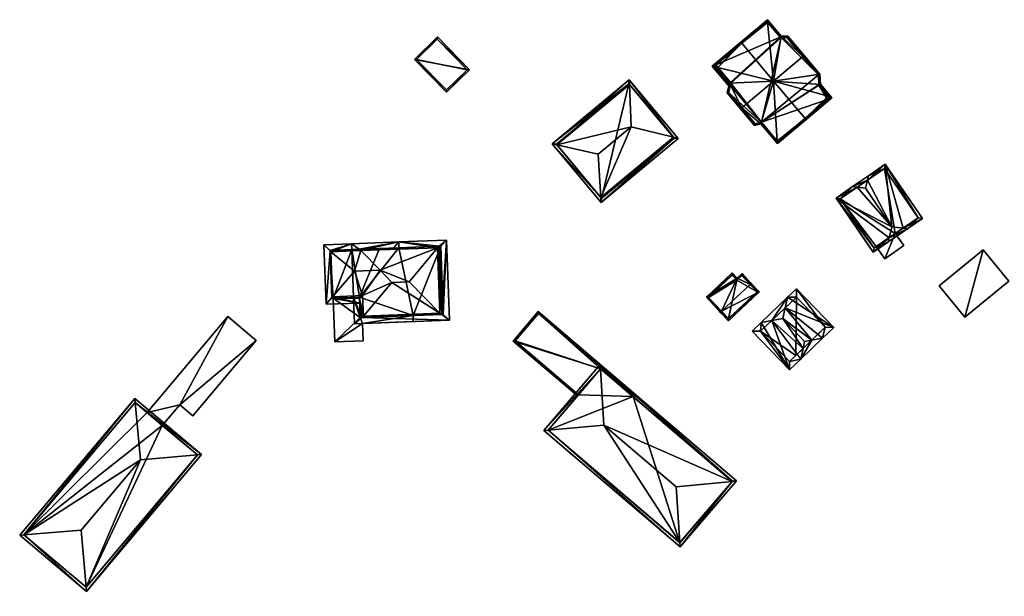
# Model space of a CAD drawing. Header units: inches. Extents: x 2523744 to 2528136, y 1148995 to 1152010.
# Tile 209 of 256: x 2527204 to 2527370, y 1151220 to 1151317. Entities that reach past the tile are written whole.
import ezdxf

# ---------------------------------------------------------------- set-up
doc = ezdxf.new("R2010")
doc.units = ezdxf.units.IN
doc.header["$MEASUREMENT"] = 0
doc.layers.add('Gebaeude Einzelhaus', color=10, linetype='Continuous')

msp = doc.modelspace()

# ---------------------------------------------------------------- meshes
at = {"layer": 'Gebaeude Einzelhaus'}
mesh = msp.add_polyface(dxfattribs=at)
corners = [(2527323.84, 1151306.044, 391.338), (2527323.888, 1151306.511, 391.624), (2527321.752, 1151309.058, 391.628), (2527323.914, 1151306.348, 391.552), (2527323.915, 1151306.431, 391.598), (2527325.75, 1151313.155, 396.459), (2527331.131, 1151306.757, 396.459), (2527325.589, 1151313.346, 396.459), (2527320.775, 1151309.298, 391.125), (2527323.766, 1151305.742, 391.125), (2527331.748, 1151296.64, 391.337), (2527336.428, 1151300.459, 396.459), (2527336.588, 1151300.269, 396.459), (2527331.774, 1151296.221, 391.125), (2527328.795, 1151299.763, 391.125), (2527329.059, 1151299.836, 391.336), (2527340.313, 1151304.247, 391.532), (2527340.92, 1151303.913, 391.304), (2527338.737, 1151306.57, 391.268), (2527338.76, 1151306.148, 391.499), (2527338.763, 1151306.091, 391.531), (2527330.119, 1151316.667, 391.356), (2527332.25, 1151314.144, 391.35), (2527332.399, 1151314.084, 391.281), (2527332.567, 1151314.081, 391.166), (2527332.32, 1151314.101, 391.326), (2527330.118, 1151316.675, 391.352), (2527330.073, 1151317.116, 391.125), (2527321.128, 1151309.268, 391.338), (2527331.804, 1151296.574, 391.337), (2527340.57, 1151303.945, 391.529), (2527340.325, 1151304.243, 391.525), (2527330.04, 1151316.763, 391.355), (2527336.363, 1151300.404, 396.387), (2527336.363, 1151300.404, 391.282), (2527336.41, 1151300.443, 391.281), (2527340.568, 1151303.943, 391.282), (2527340.57, 1151303.945, 378.596), (2527340.568, 1151303.943, 378.596), (2527340.57, 1151303.945, 391.282), (2527338.76, 1151306.148, 378.596), (2527330.04, 1151316.763, 391.279), (2527321.128, 1151309.268, 378.596), (2527321.391, 1151309.489, 391.28), (2527321.391, 1151309.489, 378.596), (2527323.84, 1151306.044, 378.596), (2527331.804, 1151296.574, 391.283), (2527336.363, 1151300.404, 378.596), (2527331.804, 1151296.574, 378.596), (2527340.203, 1151303.636, 378.596), (2527338.763, 1151306.091, 378.596), (2527323.914, 1151306.348, 378.596), (2527323.888, 1151306.511, 378.596), (2527323.915, 1151306.431, 378.596)]
mesh.append_faces([[corners[k] for k in face] for face in [(33, 12, 29), (33, 11, 12), (22, 23, 25), (26, 24, 22), (22, 24, 23), (26, 27, 24), (21, 32, 26), (26, 32, 27), (27, 32, 7), (7, 32, 5), (18, 31, 19), (30, 12, 11), (18, 17, 31), (31, 17, 30), (30, 17, 12), (10, 14, 15), (12, 13, 29), (29, 13, 10), (10, 13, 14), (7, 28, 8), (8, 28, 9), (9, 28, 0), (7, 5, 28), (26, 7, 21), (21, 7, 5), (26, 27, 7), (22, 24, 26), (26, 24, 27), (25, 23, 22), (22, 23, 24), (6, 21, 5), (11, 16, 6), (16, 19, 20), (16, 18, 19), (16, 17, 18), (11, 12, 16), (16, 12, 17), (13, 10, 14), (14, 10, 15), (13, 12, 10), (10, 12, 11), (6, 10, 11), (0, 2, 9), (9, 2, 8), (8, 2, 7), (7, 2, 5), (5, 2, 6), (4, 1, 3), (3, 1, 0), (0, 1, 2)]], dxfattribs={"color": 13})
mesh.append_faces([[corners[k] for k in face] for face in [(44, 52, 42), (42, 52, 45), (45, 52, 51), (51, 52, 53), (38, 50, 37), (37, 50, 40), (47, 48, 49), (29, 34, 33), (29, 46, 34), (10, 46, 29), (28, 45, 0), (28, 42, 45), (41, 5, 32), (41, 43, 5), (5, 43, 28), (28, 43, 42), (42, 43, 44), (41, 32, 21), (31, 39, 19), (19, 39, 40), (40, 39, 37), (31, 30, 39), (30, 36, 39), (39, 36, 37), (37, 36, 38), (11, 35, 30), (30, 35, 36), (33, 35, 11), (33, 34, 35)]], dxfattribs={"color": 41})
mesh = msp.add_polyface(dxfattribs=at)
corners = [(2527336.41, 1151300.443, 391.281), (2527331.774, 1151296.221, 391.125), (2527340.92, 1151303.913, 391.125), (2527331.748, 1151296.64, 391.337), (2527328.971, 1151299.553, 393.865), (2527336.363, 1151300.404, 391.282), (2527331.804, 1151296.574, 391.283), (2527340.325, 1151304.243, 391.525), (2527339.008, 1151306.188, 392.995), (2527340.57, 1151303.945, 391.282), (2527340.568, 1151303.943, 391.282), (2527331.131, 1151306.757, 396.459), (2527338.915, 1151307.913, 393.864), (2527340.313, 1151304.247, 391.532), (2527336.069, 1151310.909, 396.459), (2527336.26, 1151311.07, 396.459), (2527325.75, 1151302.231, 396.459), (2527327.923, 1151299.259, 394.148), (2527325.559, 1151302.07, 396.459), (2527323.275, 1151304.785, 394.261), (2527323.668, 1151306.394, 393.655), (2527321.752, 1151309.058, 391.628), (2527321.342, 1151309.158, 391.417), (2527332.413, 1151314.333, 393.378), (2527330.119, 1151316.667, 391.356), (2527330.073, 1151317.116, 391.125), (2527330.04, 1151316.763, 391.279), (2527321.039, 1151309.519, 391.125), (2527321.391, 1151309.489, 391.28), (2527333.533, 1151314.313, 393.834), (2527321.2, 1151309.328, 391.279), (2527338.763, 1151306.091, 393.048), (2527338.67, 1151307.816, 393.916), (2527328.01, 1151299.544, 394.25), (2527329.059, 1151299.836, 393.966), (2527333.414, 1151314.065, 393.904), (2527332.399, 1151314.084, 393.49), (2527332.25, 1151314.144, 393.403), (2527330.118, 1151316.675, 391.352), (2527330.043, 1151316.764, 391.28), (2527323.888, 1151306.511, 393.687), (2527332.32, 1151314.101, 393.451), (2527323.915, 1151306.431, 393.736), (2527323.914, 1151306.348, 393.775), (2527323.548, 1151304.85, 394.339), (2527338.763, 1151306.091, 391.531), (2527338.76, 1151306.148, 391.499), (2527338.67, 1151307.816, 378.596), (2527338.76, 1151306.148, 378.596), (2527333.414, 1151314.065, 378.596), (2527332.399, 1151314.084, 378.596), (2527332.399, 1151314.084, 391.281), (2527332.32, 1151314.101, 391.326), (2527332.32, 1151314.101, 378.596), (2527332.25, 1151314.144, 378.596), (2527332.25, 1151314.144, 391.35), (2527330.043, 1151316.764, 378.596), (2527330.041, 1151316.762, 378.596), (2527321.391, 1151309.489, 378.596), (2527323.888, 1151306.511, 391.624), (2527323.915, 1151306.431, 391.598), (2527323.914, 1151306.348, 391.552), (2527323.84, 1151306.044, 391.338), (2527323.548, 1151304.85, 378.596), (2527323.84, 1151306.044, 378.596), (2527328.01, 1151299.544, 378.596), (2527329.059, 1151299.836, 391.336), (2527329.059, 1151299.836, 378.596), (2527331.804, 1151296.574, 378.596), (2527340.203, 1151303.636, 378.596), (2527340.568, 1151303.943, 378.596), (2527323.914, 1151306.348, 378.596), (2527323.915, 1151306.431, 378.596), (2527323.888, 1151306.511, 378.596), (2527338.763, 1151306.091, 378.596)]
mesh.append_faces([[corners[k] for k in face] for face in [(20, 44, 19), (19, 44, 18), (18, 44, 16), (42, 43, 20), (20, 43, 44), (40, 42, 20), (41, 37, 23), (36, 41, 23), (40, 20, 21), (21, 20, 22), (27, 28, 30), (25, 26, 27), (27, 26, 28), (25, 39, 26), (23, 38, 25), (25, 38, 39), (23, 37, 38), (32, 14, 15), (15, 35, 29), (29, 35, 23), (23, 35, 36), (15, 14, 35), (8, 32, 12), (12, 32, 15), (33, 18, 16), (33, 17, 18), (3, 4, 34), (34, 4, 33), (33, 4, 17), (0, 1, 5), (5, 1, 6), (6, 1, 3), (3, 1, 4), (7, 2, 9), (9, 2, 10), (10, 2, 0), (0, 2, 1), (32, 8, 31), (31, 8, 13), (13, 8, 7), (7, 8, 2), (28, 27, 30), (23, 14, 29), (29, 14, 15), (25, 24, 23), (28, 26, 27), (27, 26, 25), (25, 26, 24), (23, 11, 14), (11, 23, 24), (20, 21, 22), (20, 11, 21), (20, 16, 11), (20, 19, 16), (16, 19, 18), (4, 16, 17), (17, 16, 18), (3, 11, 4), (4, 11, 16), (11, 12, 14), (14, 12, 15), (7, 8, 13), (13, 8, 11), (11, 8, 12), (0, 2, 10), (10, 2, 9), (9, 2, 7), (7, 2, 8), (3, 1, 6), (6, 1, 5), (5, 1, 0), (1, 3, 4), (0, 1, 2)]], dxfattribs={"color": 13})
mesh.append_faces([[corners[k] for k in face] for face in [(64, 67, 63), (63, 67, 65), (67, 69, 68), (67, 74, 69), (69, 74, 70), (67, 48, 74), (67, 47, 48), (67, 50, 47), (47, 50, 49), (54, 57, 56), (54, 58, 57), (53, 73, 54), (54, 73, 58), (67, 72, 50), (50, 72, 53), (53, 72, 73), (64, 71, 67), (67, 71, 72), (6, 69, 10), (10, 69, 70), (6, 68, 69), (66, 3, 34), (66, 6, 3), (66, 67, 6), (6, 67, 68), (66, 65, 67), (66, 33, 65), (66, 34, 33), (33, 63, 65), (16, 44, 33), (33, 44, 63), (63, 62, 64), (62, 43, 61), (63, 44, 62), (62, 44, 43), (60, 43, 42), (60, 61, 43), (60, 40, 59), (60, 42, 40), (40, 21, 59), (26, 58, 28), (26, 57, 58), (39, 56, 26), (26, 56, 57), (54, 56, 39), (55, 54, 39), (39, 38, 55), (55, 38, 37), (52, 37, 41), (52, 55, 37), (52, 54, 55), (52, 53, 54), (52, 51, 53), (53, 51, 50), (52, 36, 51), (52, 41, 36), (49, 51, 35), (35, 51, 36), (49, 50, 51), (35, 47, 49), (14, 32, 35), (35, 32, 47), (47, 46, 48), (46, 31, 45), (47, 32, 46), (46, 32, 31), (31, 13, 45)]], dxfattribs={"color": 41})
mesh = msp.add_polyface(dxfattribs=at)
corners = [(2527279.878, 1151308.683, 385.901), (2527270.62, 1151310.429, 385.901), (2527276.021, 1151304.909, 385.901), (2527274.476, 1151314.203, 385.901), (2527279.524, 1151308.686, 385.901), (2527270.974, 1151310.425, 385.901), (2527276.025, 1151305.263, 385.901), (2527274.473, 1151313.849, 385.901), (2527274.473, 1151313.849, 380.547), (2527279.524, 1151308.686, 380.547), (2527270.974, 1151310.425, 380.547), (2527276.025, 1151305.263, 380.547)]
mesh.append_faces([[corners[k] for k in face] for face in [(7, 5, 3), (3, 5, 1), (4, 7, 0), (0, 7, 3), (5, 6, 2), (2, 6, 4), (1, 5, 2), (2, 4, 0), (3, 1, 0), (0, 1, 2)]], dxfattribs={"color": 13})
mesh.append_faces([[corners[k] for k in face] for face in [(9, 11, 10), (9, 10, 8), (4, 11, 9), (6, 11, 4), (10, 11, 5), (5, 11, 6), (8, 10, 7), (7, 10, 5), (9, 8, 4), (4, 8, 7)]], dxfattribs={"color": 41})
mesh = msp.add_polyface(dxfattribs=at)
corners = [(2527302.034, 1151287.112, 393.064), (2527293.829, 1151296.178, 392.745), (2527302.088, 1151286.269, 392.745), (2527294.632, 1151295.996, 393.064), (2527301.571, 1151294.42, 395.826), (2527307.138, 1151299.059, 395.826), (2527306.839, 1151306.17, 393.064), (2527306.804, 1151306.991, 392.745), (2527314.241, 1151297.288, 393.065), (2527315.063, 1151297.083, 392.745), (2527302.034, 1151287.113, 393.064), (2527306.74, 1151306.288, 392.989), (2527294.533, 1151296.114, 392.989), (2527302.151, 1151286.973, 392.979), (2527314.359, 1151297.146, 392.978), (2527314.359, 1151297.146, 380.379), (2527306.74, 1151306.288, 380.379), (2527294.533, 1151296.114, 380.379), (2527302.151, 1151286.973, 380.379)]
mesh.append_faces([[corners[k] for k in face] for face in [(7, 6, 11), (8, 9, 14), (9, 8, 7), (7, 8, 6), (9, 2, 14), (14, 2, 13), (13, 2, 10), (12, 3, 1), (7, 11, 1), (1, 11, 12), (1, 10, 2), (1, 3, 10), (8, 6, 5), (8, 7, 6), (8, 9, 7), (0, 5, 4), (0, 8, 5), (0, 2, 8), (8, 2, 9), (3, 7, 1), (3, 6, 7), (4, 5, 3), (3, 5, 6), (3, 0, 4), (3, 1, 0), (0, 1, 2)]], dxfattribs={"color": 13})
mesh.append_faces([[corners[k] for k in face] for face in [(16, 18, 17), (15, 18, 16), (14, 18, 15), (14, 13, 18), (10, 18, 13), (10, 17, 18), (10, 3, 17), (3, 12, 17), (12, 11, 17), (17, 11, 16), (11, 6, 16), (8, 16, 6), (8, 15, 16), (8, 14, 15)]], dxfattribs={"color": 41})
mesh = msp.add_polyface(dxfattribs=at)
corners = [(2527350.585, 1151280.359, 392.225), (2527353.719, 1151281.906, 391.856), (2527352.958, 1151281.99, 392.226), (2527350.391, 1151279.62, 391.856), (2527351.068, 1151282.2, 393.145), (2527345.199, 1151288.883, 392.475), (2527344.439, 1151288.968, 392.105), (2527341.649, 1151287.05, 389.945), (2527347.923, 1151277.923, 389.945), (2527346.578, 1151288.73, 393.145), (2527356.188, 1151283.604, 389.945), (2527349.913, 1151292.731, 389.945), (2527346.929, 1151290.073, 392.474), (2527347.123, 1151290.813, 392.105), (2527355.493, 1151283.733, 390.264), (2527349.784, 1151292.036, 390.264), (2527342.345, 1151286.921, 390.264), (2527348.051, 1151278.619, 390.264), (2527348.396, 1151278.856, 386.741), (2527348.051, 1151278.619, 379.737), (2527351.619, 1151281.07, 386.741), (2527348.396, 1151278.856, 379.737), (2527355.493, 1151283.733, 379.737), (2527351.619, 1151281.07, 379.737), (2527349.784, 1151292.036, 379.737), (2527342.345, 1151286.921, 379.737)]
mesh.append_faces([[corners[k] for k in face] for face in [(5, 16, 6), (7, 17, 8), (8, 17, 3), (3, 17, 0), (6, 16, 7), (7, 16, 17), (5, 6, 12), (12, 6, 13), (13, 15, 12), (14, 1, 2), (14, 10, 1), (13, 11, 15), (15, 11, 14), (14, 11, 10), (3, 0, 1), (1, 0, 2), (12, 5, 9), (13, 6, 12), (12, 6, 5), (4, 12, 9), (2, 11, 4), (4, 11, 12), (12, 11, 13), (2, 10, 11), (2, 1, 10), (5, 4, 9), (0, 8, 3), (5, 7, 4), (4, 7, 0), (0, 7, 8), (5, 6, 7), (0, 2, 4), (3, 1, 0), (0, 1, 2)]], dxfattribs={"color": 13})
mesh.append_faces([[corners[k] for k in face] for face in [(23, 24, 22), (21, 25, 23), (23, 25, 24), (21, 19, 25), (17, 16, 19), (19, 16, 25), (12, 16, 5), (12, 15, 16), (16, 15, 25), (25, 15, 24), (15, 14, 24), (24, 14, 22), (0, 20, 2), (2, 20, 14), (14, 20, 22), (22, 20, 23), (18, 19, 21), (0, 17, 20), (20, 17, 18), (18, 17, 19)]], dxfattribs={"color": 41})
mesh = msp.add_polyface(dxfattribs=at)
corners = [(2527261.749, 1151266.908, 393.052), (2527276.509, 1151266.466, 392.471), (2527275.208, 1151267.418, 393.052), (2527260.523, 1151265.86, 392.471), (2527274.914, 1151267.633, 393.183), (2527262.025, 1151267.144, 393.183), (2527275.998, 1151279.96, 392.471), (2527274.772, 1151278.914, 393.052), (2527274.495, 1151278.678, 393.183), (2527267.976, 1151279.656, 392.471), (2527261.312, 1151278.404, 393.052), (2527260.01, 1151279.354, 392.471), (2527261.606, 1151278.189, 393.183), (2527261.31, 1151278.404, 393.051), (2527260.048, 1151278.356, 392.471), (2527260.354, 1151270.307, 392.471), (2527261.361, 1151270.135, 392.93), (2527261.353, 1151270.345, 392.93), (2527261.894, 1151270.591, 393.183), (2527264.822, 1151274.864, 397.476), (2527269.723, 1151272.93, 400.115), (2527266.8, 1151272.819, 400.115), (2527261.484, 1151266.898, 392.93), (2527275.473, 1151267.428, 392.93), (2527275.036, 1151278.924, 392.93), (2527267.095, 1151278.623, 393.051), (2527256.417, 1151278.131, 393.102), (2527255.376, 1151279.179, 392.471), (2527255.758, 1151269.133, 392.471), (2527256.716, 1151270.255, 393.102), (2527256.551, 1151277.996, 393.183), (2527256.839, 1151270.399, 393.183), (2527261.391, 1151269.346, 392.471), (2527268.014, 1151278.658, 392.471), (2527260.525, 1151274.7, 397.476), (2527264.823, 1151274.864, 397.476), (2527256.414, 1151278.218, 393.051), (2527256.719, 1151270.17, 393.053), (2527261.353, 1151270.345, 393.052), (2527260.354, 1151270.307, 388.988), (2527261.353, 1151270.345, 388.988), (2527261.484, 1151266.898, 388.884), (2527270.391, 1151267.235, 388.884), (2527275.473, 1151267.428, 381.049), (2527270.391, 1151267.235, 381.049), (2527275.036, 1151278.924, 381.049), (2527264.706, 1151278.533, 381.049), (2527260.048, 1151278.356, 381.049), (2527268.014, 1151278.658, 381.049), (2527261.353, 1151270.345, 381.049), (2527260.354, 1151270.307, 381.049), (2527261.484, 1151266.898, 381.049), (2527256.414, 1151278.218, 381.049), (2527256.719, 1151270.17, 381.049), (2527256.918, 1151270.178, 388.988), (2527256.918, 1151270.178, 381.049)]
mesh.append_faces([[corners[k] for k in face] for face in [(25, 9, 33), (28, 29, 37), (16, 37, 38), (16, 32, 37), (37, 32, 28), (26, 27, 36), (11, 36, 27), (11, 13, 36), (27, 26, 28), (28, 26, 29), (31, 18, 34), (34, 18, 35), (30, 31, 34), (30, 34, 12), (12, 34, 35), (33, 9, 25), (31, 16, 18), (29, 32, 31), (31, 32, 16), (29, 28, 32), (13, 12, 10), (11, 30, 13), (13, 30, 12), (11, 26, 30), (11, 27, 26), (26, 29, 30), (30, 29, 31), (26, 28, 29), (26, 27, 28), (14, 11, 13), (24, 7, 6), (25, 9, 7), (7, 9, 6), (25, 10, 9), (9, 10, 11), (11, 10, 13), (1, 23, 6), (6, 23, 24), (1, 2, 23), (3, 22, 0), (3, 15, 22), (22, 15, 16), (16, 15, 17), (2, 1, 0), (0, 1, 3), (8, 20, 4), (5, 21, 18), (18, 21, 19), (20, 21, 4), (4, 21, 5), (20, 19, 21), (20, 8, 19), (19, 8, 12), (16, 5, 18), (16, 0, 5), (17, 15, 16), (16, 15, 0), (0, 15, 3), (13, 11, 14), (10, 11, 13), (7, 9, 8), (8, 9, 12), (12, 9, 10), (10, 9, 11), (7, 6, 9), (2, 7, 4), (4, 7, 8), (1, 6, 2), (2, 6, 7), (0, 4, 5), (0, 2, 4), (3, 1, 0), (0, 1, 2)]], dxfattribs={"color": 13})
mesh.append_faces([[corners[k] for k in face] for face in [(52, 55, 53), (52, 47, 55), (55, 47, 50), (38, 17, 16), (15, 54, 39), (54, 53, 55), (15, 37, 54), (54, 37, 53), (15, 38, 37), (15, 17, 38), (37, 29, 53), (29, 26, 53), (53, 26, 52), (26, 36, 52), (13, 14, 36), (36, 14, 52), (52, 14, 47), (49, 44, 51), (44, 45, 43), (49, 48, 44), (44, 48, 45), (49, 46, 48), (50, 47, 49), (49, 47, 46), (33, 10, 25), (13, 33, 48), (33, 13, 10), (25, 33, 48), (13, 33, 48), (33, 13, 10), (33, 48, 46), (10, 33, 46), (46, 13, 10), (33, 48, 46), (10, 33, 46), (33, 10, 25), (46, 13, 10), (48, 7, 45), (45, 7, 24), (46, 25, 48), (48, 25, 7), (46, 10, 25), (46, 13, 10), (46, 14, 13), (46, 47, 14), (24, 23, 45), (45, 23, 43), (43, 42, 44), (42, 0, 41), (41, 0, 22), (42, 2, 0), (43, 23, 42), (42, 23, 2), (16, 41, 22), (16, 40, 41), (16, 17, 40), (15, 40, 17), (15, 39, 40)]], dxfattribs={"color": 41})
mesh = msp.add_polyface(dxfattribs=at)
corners = [(2527351.619, 1151281.07, 386.741), (2527349.879, 1151276.788, 386.741), (2527353.056, 1151279.066, 386.741), (2527348.396, 1151278.856, 386.741), (2527348.396, 1151278.856, 379.737), (2527349.879, 1151276.788, 379.737), (2527353.056, 1151279.066, 379.737), (2527351.619, 1151281.07, 379.737)]
mesh.append_faces([[corners[k] for k in face] for face in [(3, 1, 0), (0, 1, 2)]], dxfattribs={"color": 13})
mesh.append_faces([[corners[k] for k in face] for face in [(4, 7, 5), (5, 7, 6), (0, 2, 7), (7, 2, 6), (2, 1, 6), (6, 1, 5), (5, 1, 4), (4, 1, 3)]], dxfattribs={"color": 41})
mesh = msp.add_polyface(dxfattribs=at)
corners = [(2527366.436, 1151278.299, 382.979), (2527359.011, 1151272.241, 382.979), (2527363.314, 1151266.968, 383.097), (2527370.739, 1151273.025, 383.097), (2527370.739, 1151273.025, 377.939), (2527366.436, 1151278.299, 377.939), (2527359.011, 1151272.241, 377.939), (2527363.314, 1151266.968, 377.939)]
mesh.append_faces([[corners[k] for k in face] for face in [(0, 2, 3), (0, 1, 2)]], dxfattribs={"color": 13})
mesh.append_faces([[corners[k] for k in face] for face in [(6, 5, 7), (7, 5, 4), (3, 2, 4), (4, 2, 7), (2, 1, 7), (7, 1, 6), (1, 0, 6), (6, 0, 5), (0, 4, 5), (0, 3, 4)]], dxfattribs={"color": 41})
mesh = msp.add_polyface(dxfattribs=at)
corners = [(2527322.366, 1151267.951, 385.748), (2527319.794, 1151270.318, 384.59), (2527322.184, 1151267.78, 385.748), (2527324.969, 1151273.554, 384.986), (2527324.153, 1151274.421, 384.59), (2527327.189, 1151272.494, 385.748), (2527325.804, 1151274.329, 384.989), (2527327.371, 1151272.665, 385.748), (2527328.706, 1151271.246, 385.161), (2527323.519, 1151266.361, 385.161), (2527324.141, 1151274.068, 384.673), (2527320.148, 1151270.306, 384.674), (2527323.53, 1151266.715, 385.237), (2527328.353, 1151271.258, 385.237), (2527325.793, 1151273.976, 385.072), (2527324.796, 1151273.373, 384.99), (2527324.956, 1151273.201, 385.069), (2527324.796, 1151273.373, 379.7), (2527324.141, 1151274.068, 379.7), (2527320.148, 1151270.306, 379.7), (2527323.53, 1151266.715, 379.7), (2527328.353, 1151271.258, 379.7), (2527325.793, 1151273.976, 379.7), (2527324.956, 1151273.201, 379.7)]
mesh.append_faces([[corners[k] for k in face] for face in [(14, 16, 3), (3, 16, 15), (15, 10, 3), (6, 14, 3), (5, 14, 7), (13, 5, 7), (7, 14, 6), (12, 13, 8), (8, 13, 7), (9, 12, 8), (0, 12, 2), (11, 0, 2), (2, 12, 9), (10, 11, 1), (1, 11, 2), (3, 10, 4), (4, 10, 1), (9, 0, 2), (9, 8, 0), (0, 8, 5), (5, 8, 7), (3, 5, 6), (6, 5, 7), (3, 0, 5), (4, 1, 3), (3, 1, 0), (0, 1, 2)]], dxfattribs={"color": 13})
mesh.append_faces([[corners[k] for k in face] for face in [(17, 19, 18), (17, 23, 19), (19, 23, 20), (20, 23, 21), (21, 23, 22), (15, 23, 17), (16, 23, 15), (22, 23, 16), (14, 22, 16), (21, 22, 5), (5, 22, 14), (13, 21, 5), (20, 21, 12), (12, 21, 13), (19, 20, 0), (0, 20, 12), (11, 19, 0), (18, 19, 10), (10, 19, 11), (17, 18, 10), (15, 17, 10)]], dxfattribs={"color": 41})
mesh = msp.add_polyface(dxfattribs=at)
corners = [(2527329.034, 1151266.063, 389.649), (2527327.526, 1151264.621, 388.118), (2527333.781, 1151258.081, 388.118), (2527330.816, 1151266.384, 390.757), (2527335.685, 1151259.901, 390.051), (2527336.085, 1151261.666, 391.159), (2527332.67, 1151266.718, 391.91), (2527336.356, 1151262.863, 391.91), (2527337.563, 1151263.08, 391.159), (2527339.345, 1151263.401, 390.051), (2527333.086, 1151268.555, 390.757), (2527341.248, 1151265.221, 388.118), (2527333.486, 1151270.321, 389.649), (2527334.993, 1151271.761, 388.118), (2527328.94, 1151264.59, 388.852), (2527333.813, 1151259.495, 388.852), (2527339.834, 1151265.253, 388.852), (2527334.961, 1151270.348, 388.852), (2527334.866, 1151260.5, 379.412), (2527333.813, 1151259.495, 379.412), (2527339.834, 1151265.253, 379.412), (2527334.961, 1151270.348, 379.412), (2527328.94, 1151264.59, 379.412)]
mesh.append_faces([[corners[k] for k in face] for face in [(12, 3, 0), (12, 10, 3), (12, 17, 10), (16, 9, 8), (16, 11, 9), (12, 13, 17), (17, 13, 16), (16, 13, 11), (2, 15, 4), (4, 15, 5), (3, 14, 0), (0, 14, 1), (1, 14, 2), (2, 14, 15), (4, 8, 9), (4, 5, 8), (12, 3, 10), (10, 3, 6), (12, 0, 3), (8, 6, 7), (8, 10, 6), (10, 11, 12), (12, 11, 13), (8, 9, 10), (10, 9, 11), (5, 8, 7), (5, 4, 8), (8, 4, 9), (3, 5, 6), (6, 5, 7), (3, 4, 5), (0, 2, 3), (3, 2, 4), (0, 1, 2)]], dxfattribs={"color": 13})
mesh.append_faces([[corners[k] for k in face] for face in [(18, 19, 22), (18, 22, 21), (18, 21, 20), (15, 14, 19), (19, 14, 22), (10, 17, 3), (3, 17, 14), (14, 17, 22), (22, 17, 21), (17, 16, 21), (21, 16, 20), (16, 18, 20), (5, 15, 8), (8, 15, 16), (16, 15, 18), (18, 15, 19)]], dxfattribs={"color": 41})
mesh = msp.add_polyface(dxfattribs=at)
corners = [(2527257.198, 1151262.801, 388.765), (2527261.954, 1151262.981, 388.765), (2527261.843, 1151265.91, 388.854), (2527270.391, 1151267.235, 388.884), (2527270.429, 1151266.235, 388.854), (2527261.484, 1151266.898, 388.884), (2527260.354, 1151270.307, 388.988), (2527261.353, 1151270.345, 388.988), (2527256.918, 1151270.178, 388.988), (2527261.843, 1151265.91, 381.049), (2527261.954, 1151262.981, 381.049), (2527270.429, 1151266.235, 381.049), (2527270.391, 1151267.235, 381.049), (2527256.918, 1151270.178, 381.049), (2527257.198, 1151262.801, 381.049), (2527261.484, 1151266.898, 381.049), (2527260.354, 1151270.307, 381.049), (2527261.353, 1151270.345, 381.049)]
mesh.append_faces([[corners[k] for k in face] for face in [(0, 5, 8), (8, 5, 6), (6, 5, 7), (0, 2, 5), (5, 2, 3), (3, 2, 4), (0, 1, 2)]], dxfattribs={"color": 13})
mesh.append_faces([[corners[k] for k in face] for face in [(15, 16, 17), (15, 13, 16), (15, 14, 13), (11, 9, 12), (12, 9, 15), (15, 9, 14), (14, 9, 10), (1, 0, 10), (10, 0, 14), (14, 0, 13), (13, 0, 8), (3, 4, 12), (12, 4, 11), (4, 2, 11), (11, 2, 9), (2, 1, 9), (9, 1, 10)]], dxfattribs={"color": 41})
mesh = msp.add_polyface(dxfattribs=at)
corners = [(2527231.068, 1151252.195, 385.917), (2527233.303, 1151250.318, 385.917), (2527243.97, 1151263.01, 385.917), (2527239.16, 1151267.053, 385.917), (2527225.565, 1151250.879, 385.917), (2527228.141, 1151248.714, 385.917), (2527239.16, 1151267.053, 379.824), (2527243.97, 1151263.01, 379.824), (2527225.565, 1151250.879, 379.824), (2527228.141, 1151248.714, 379.824), (2527231.068, 1151252.195, 379.824), (2527233.303, 1151250.318, 379.824)]
mesh.append_faces([[corners[k] for k in face] for face in [(0, 4, 5), (0, 3, 4), (0, 2, 3), (0, 1, 2)]], dxfattribs={"color": 13})
mesh.append_faces([[corners[k] for k in face] for face in [(6, 10, 8), (8, 10, 9), (6, 7, 10), (10, 7, 11), (2, 1, 7), (7, 1, 11), (1, 0, 11), (11, 0, 10), (10, 0, 9), (9, 0, 5), (6, 8, 3), (3, 8, 4), (3, 2, 6), (6, 2, 7)]], dxfattribs={"color": 41})
mesh = msp.add_polyface(dxfattribs=at)
corners = [(2527301.971, 1151258.268, 384.711), (2527291.489, 1151267.911, 384.725), (2527287.248, 1151262.948, 384.547), (2527301.976, 1151258.274, 384.711), (2527307.975, 1151253.826, 384.725), (2527298.232, 1151253.892, 384.554), (2527298.07, 1151253.702, 384.547), (2527307.45, 1151253.597, 384.711), (2527307.64, 1151253.435, 384.711), (2527307.623, 1151253.799, 384.718), (2527291.516, 1151267.559, 384.718), (2527287.6, 1151262.975, 384.554), (2527291.516, 1151267.559, 378.574), (2527307.623, 1151253.799, 378.574), (2527287.6, 1151262.975, 378.574), (2527298.232, 1151253.892, 378.574), (2527307.45, 1151253.597, 378.574), (2527301.976, 1151258.274, 378.574)]
mesh.append_faces([[corners[k] for k in face] for face in [(2, 11, 6), (6, 11, 5), (2, 10, 11), (9, 8, 7), (9, 4, 8), (2, 1, 10), (10, 1, 9), (9, 1, 4), (4, 7, 8), (4, 3, 7), (0, 2, 5), (5, 2, 6), (4, 1, 3), (3, 1, 0), (0, 1, 2)]], dxfattribs={"color": 13})
mesh.append_faces([[corners[k] for k in face] for face in [(13, 17, 12), (12, 17, 14), (14, 17, 15), (13, 16, 17), (13, 7, 16), (13, 9, 7), (14, 15, 11), (11, 15, 5), (11, 12, 14), (11, 10, 12), (10, 9, 12), (12, 9, 13)]], dxfattribs={"color": 41})
mesh = msp.add_polyface(dxfattribs=at)
corners = [(2527302.518, 1151248.773, 397.879), (2527314.713, 1151238.354, 397.878), (2527324.167, 1151239.287, 394.905), (2527301.921, 1151258.979, 394.679), (2527324.886, 1151239.358, 394.679), (2527301.963, 1151258.259, 394.905), (2527315.386, 1151228.239, 394.501), (2527315.339, 1151228.953, 394.739), (2527292.421, 1151247.86, 394.501), (2527293.134, 1151247.924, 394.74), (2527324.181, 1151239.303, 394.896), (2527301.976, 1151258.274, 394.896), (2527293.126, 1151247.915, 394.734), (2527315.331, 1151228.944, 394.734), (2527307.45, 1151253.597, 384.711), (2527324.181, 1151239.303, 378.574), (2527307.45, 1151253.597, 378.574), (2527301.976, 1151258.274, 384.711), (2527301.971, 1151258.268, 384.711), (2527298.232, 1151253.892, 384.554), (2527293.126, 1151247.915, 378.574), (2527298.232, 1151253.892, 378.574), (2527315.331, 1151228.944, 378.574), (2527301.976, 1151258.274, 378.574)]
mesh.append_faces([[corners[k] for k in face] for face in [(7, 6, 13), (9, 12, 8), (8, 12, 6), (6, 12, 13), (5, 3, 11), (9, 8, 5), (5, 8, 3), (4, 2, 10), (6, 2, 4), (6, 7, 2), (4, 10, 3), (3, 10, 11), (7, 9, 6), (6, 9, 8), (1, 0, 7), (7, 0, 9), (5, 9, 0), (3, 8, 5), (5, 8, 9), (6, 2, 7), (7, 2, 1), (6, 4, 2), (0, 2, 5), (5, 2, 3), (3, 2, 4), (0, 1, 2)]], dxfattribs={"color": 13})
mesh.append_faces([[corners[k] for k in face] for face in [(16, 21, 23), (16, 20, 21), (15, 22, 16), (16, 22, 20), (2, 7, 15), (15, 7, 22), (7, 13, 22), (10, 2, 15), (13, 12, 22), (22, 12, 20), (12, 9, 20), (20, 19, 21), (19, 5, 18), (20, 9, 19), (19, 9, 5), (17, 18, 11), (11, 18, 5), (11, 14, 17), (14, 15, 16), (11, 10, 14), (14, 10, 15)]], dxfattribs={"color": 41})
mesh = msp.add_polyface(dxfattribs=at)
corners = [(2527204.826, 1151230.279, 396.29), (2527215.393, 1151220.745, 396.079), (2527215.329, 1151221.451, 396.29), (2527204.116, 1151230.221, 396.079), (2527214.463, 1151231.065, 399.161), (2527223.491, 1151253.274, 396.079), (2527224.44, 1151242.936, 399.161), (2527223.556, 1151252.568, 396.29), (2527234.059, 1151243.739, 396.29), (2527234.766, 1151243.798, 396.079), (2527204.821, 1151230.283, 396.288), (2527234.063, 1151243.736, 396.288), (2527215.331, 1151221.45, 396.289), (2527223.553, 1151252.57, 396.288), (2527234.063, 1151243.736, 379.824), (2527228.141, 1151248.714, 385.917), (2527225.565, 1151250.879, 385.917), (2527223.553, 1151252.57, 379.824), (2527228.141, 1151248.714, 379.824), (2527225.565, 1151250.879, 379.824), (2527204.821, 1151230.283, 379.824), (2527215.331, 1151221.45, 379.824)]
mesh.append_faces([[corners[k] for k in face] for face in [(13, 10, 5), (7, 13, 5), (8, 7, 9), (11, 8, 9), (9, 7, 5), (2, 12, 1), (0, 2, 1), (1, 12, 11), (1, 11, 9), (10, 0, 3), (5, 10, 3), (3, 0, 1), (9, 7, 8), (8, 7, 6), (9, 5, 7), (8, 1, 9), (6, 2, 8), (8, 2, 1), (6, 4, 2), (5, 0, 7), (7, 0, 6), (6, 0, 4), (5, 3, 0), (0, 2, 4), (3, 1, 0), (0, 1, 2)]], dxfattribs={"color": 13})
mesh.append_faces([[corners[k] for k in face] for face in [(18, 20, 19), (19, 20, 17), (14, 21, 18), (18, 21, 20), (11, 21, 14), (11, 12, 21), (12, 2, 21), (2, 0, 21), (21, 0, 20), (0, 10, 20), (10, 13, 20), (20, 13, 17), (13, 7, 17), (17, 16, 19), (15, 14, 18), (15, 8, 14), (17, 7, 16), (16, 7, 15), (15, 7, 8), (8, 11, 14)]], dxfattribs={"color": 41})
mesh = msp.add_polyface(dxfattribs=at)
corners = [(2527366.094, 1151213.871, 386.498), (2527378.569, 1151215.013, 389.52), (2527379.39, 1151222.049, 386.915), (2527366.522, 1151213.254, 386.866), (2527367.992, 1151211.132, 388.131), (2527367.45, 1151207.307, 389.52), (2527379.521, 1151223.175, 386.498), (2527367.413, 1151207.36, 389.488), (2527367.4, 1151207.272, 389.52), (2527385.462, 1151213.286, 386.915), (2527386.566, 1151213.009, 386.498), (2527373.139, 1151203.705, 386.498), (2527372.712, 1151204.321, 386.863), (2527371.23, 1151206.459, 388.131), (2527367.487, 1151207.254, 389.488), (2527379.333, 1151222.131, 386.866), (2527385.523, 1151213.198, 386.863), (2527385.523, 1151213.198, 376.129), (2527379.333, 1151222.131, 376.129), (2527366.522, 1151213.254, 376.129), (2527367.443, 1151207.317, 389.488), (2527367.457, 1151207.296, 389.488), (2527372.712, 1151204.321, 376.129), (2527370.555, 1151202.826, 376.129), (2527364.365, 1151211.76, 376.129)]
mesh.append_faces([[corners[k] for k in face] for face in [(10, 16, 9), (10, 11, 16), (16, 11, 12), (8, 5, 14), (5, 8, 7), (6, 15, 0), (0, 15, 3), (6, 2, 15), (10, 9, 6), (6, 9, 2), (13, 5, 14), (14, 5, 8), (12, 1, 13), (13, 1, 5), (12, 11, 1), (1, 11, 9), (9, 11, 10), (9, 2, 1), (10, 6, 9), (9, 6, 2), (5, 7, 8), (5, 4, 7), (0, 2, 6), (5, 1, 4), (4, 1, 3), (3, 1, 0), (0, 1, 2)]], dxfattribs={"color": 13})
mesh.append_faces([[corners[k] for k in face] for face in [(22, 18, 17), (22, 19, 18), (22, 23, 19), (19, 23, 24), (17, 16, 22), (22, 16, 12), (5, 21, 14), (5, 20, 21), (5, 7, 20), (18, 19, 15), (15, 19, 3), (9, 18, 2), (2, 18, 15), (9, 17, 18), (9, 16, 17)]], dxfattribs={"color": 41})

doc.saveas('drawing.dxf')
